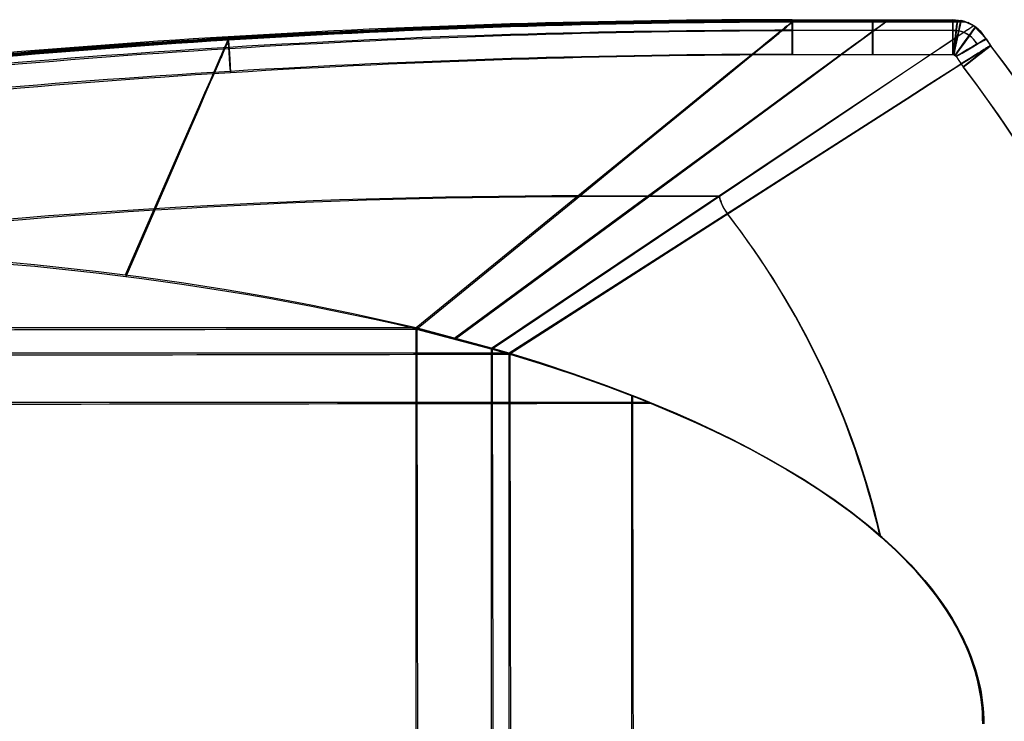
# Model space of a CAD drawing. Extents: x -64 to 57, y 4 to 161.
# Tile 185 of 256: x 3 to 29, y 83 to 101. Entities that reach past the tile are written whole.
import ezdxf

# ---------------------------------------------------------------- set-up
doc = ezdxf.new("R2010")
doc.units = 0
doc.layers.add('DEFAULT', color=7, linetype='CONTINUOUS')

msp = doc.modelspace()

# ---------------------------------------------------------------- linework, layer by layer
at = {"layer": 'DEFAULT', "color": 254}
for p, q in [((23.279, 100.929, 28.708), (23.258, 100.913, 28.719)), ((23.298, 100.945, 28.698), (23.279, 100.929, 28.708)), ((23.282, 100.915, 68.564), (23.302, 100.931, 68.574)), ((23.316, 100.96, 28.687), (23.298, 100.945, 28.698)), ((23.302, 100.931, 68.574), (23.32, 100.946, 68.585)), ((23.333, 100.974, 28.677), (23.316, 100.96, 28.687)), ((23.32, 100.946, 68.585), (23.337, 100.96, 68.595)), ((23.349, 100.987, 28.666), (23.333, 100.974, 28.677)), ((23.337, 100.96, 68.595), (23.353, 100.973, 68.606)), ((23.365, 100.999, 28.655), (23.349, 100.987, 28.666)), ((23.353, 100.973, 68.606), (23.368, 100.986, 68.617)), ((23.379, 101.011, 28.645), (23.365, 100.999, 28.655)), ((23.368, 100.986, 68.617), (23.382, 100.997, 68.627)), ((23.385, 101.016, 28.639), (23.379, 101.011, 28.645)), ((23.382, 100.997, 68.627), (23.389, 101.003, 68.633)), ((23.392, 101.022, 28.634), (23.385, 101.016, 28.639)), ((23.389, 101.003, 68.633), (23.396, 101.008, 68.638)), ((23.398, 101.027, 28.629), (23.392, 101.022, 28.634)), ((23.396, 101.008, 68.638), (23.402, 101.013, 68.644)), ((23.404, 101.031, 28.623), (23.398, 101.027, 28.629)), ((23.402, 101.013, 68.644), (23.408, 101.018, 68.649)), ((23.41, 101.036, 28.618), (23.404, 101.031, 28.623)), ((23.408, 101.018, 68.649), (23.413, 101.022, 68.654)), ((23.415, 101.04, 28.612), (23.41, 101.036, 28.618)), ((23.413, 101.022, 68.654), (23.419, 101.027, 68.66)), ((23.415, 101.092, 28.561), (27.58, 101.092, 28.561)), ((23.415, 101.064, 28.585), (27.814, 101.064, 28.585)), ((27.898, 101.04, 28.612), (23.415, 101.04, 28.612)), ((27.583, 101.084, 68.711), (23.419, 101.078, 68.711)), ((23.419, 101.05, 68.687), (27.818, 101.057, 68.687)), ((23.419, 101.027, 68.66), (27.902, 101.034, 68.66)), ((25.689, 100.927, 28.71), (25.666, 100.91, 28.72)), ((25.711, 100.943, 28.699), (25.689, 100.927, 28.71)), ((25.714, 100.933, 68.573), (25.693, 100.917, 68.562)), ((25.731, 100.958, 28.689), (25.711, 100.943, 28.699)), ((25.735, 100.948, 68.584), (25.714, 100.933, 68.573)), ((25.751, 100.973, 28.678), (25.731, 100.958, 28.689)), ((25.755, 100.962, 68.594), (25.735, 100.948, 68.584)), ((25.769, 100.986, 28.667), (25.751, 100.973, 28.678)), ((25.773, 100.976, 68.605), (25.755, 100.962, 68.594)), ((25.787, 100.999, 28.656), (25.769, 100.986, 28.667)), ((25.79, 100.988, 68.616), (25.773, 100.976, 68.605)), ((25.803, 101.01, 28.645), (25.787, 100.999, 28.656)), ((25.806, 101, 68.627), (25.79, 100.988, 68.616)), ((25.81, 101.016, 28.64), (25.803, 101.01, 28.645)), ((25.814, 101.006, 68.632), (25.806, 101, 68.627)), ((25.817, 101.021, 28.634), (25.81, 101.016, 28.64)), ((25.821, 101.011, 68.638), (25.814, 101.006, 68.632)), ((25.824, 101.026, 28.629), (25.817, 101.021, 28.634)), ((25.828, 101.016, 68.643), (25.821, 101.011, 68.638)), ((25.831, 101.031, 28.623), (25.824, 101.026, 28.629)), ((25.835, 101.021, 68.649), (25.828, 101.016, 68.643)), ((25.837, 101.036, 28.618), (25.831, 101.031, 28.623)), ((25.841, 101.026, 68.654), (25.835, 101.021, 68.649)), ((25.843, 101.04, 28.612), (25.837, 101.036, 28.618)), ((25.847, 101.03, 68.66), (25.841, 101.026, 68.654)), ((27.58, 101.092, 28.561), (27.79, 101.07, 28.58)), ((27.794, 101.062, 68.692), (27.583, 101.084, 68.711)), ((27.79, 101.07, 28.58), (27.898, 101.04, 28.612)), ((27.902, 101.034, 68.66), (27.794, 101.062, 68.692)), ((27.898, 101.04, 28.612), (28.118, 100.938, 28.703)), ((28.122, 100.931, 68.569), (27.902, 101.034, 68.66)), ((28.07, 100.906, 28.723), (28.118, 100.938, 28.703)), ((28.122, 100.931, 68.569), (28.074, 100.899, 68.549)), ((28.118, 100.938, 28.703), (28.443, 100.599, 28.616)), ((28.118, 100.938, 28.703), (28.118, 100.938, 28.703)), ((28.447, 100.593, 68.656), (28.122, 100.931, 68.569)), ((28.447, 100.593, 68.656), (28.122, 100.931, 68.569)), ((28.122, 100.931, 68.569), (28.122, 100.931, 68.569)), ((22.999, 100.702, 28.82), (22.866, 100.594, 28.858)), ((22.871, 100.579, 68.414), (23.003, 100.687, 68.453)), ((23.059, 100.751, 28.8), (22.999, 100.702, 28.82)), ((23.003, 100.687, 68.453), (23.063, 100.736, 68.472)), ((23.115, 100.796, 28.78), (23.059, 100.751, 28.8)), ((23.063, 100.736, 68.472), (23.119, 100.782, 68.492)), ((23.167, 100.839, 28.76), (23.115, 100.796, 28.78)), ((23.119, 100.782, 68.492), (23.171, 100.824, 68.512)), ((23.215, 100.877, 28.739), (23.167, 100.839, 28.76)), ((23.171, 100.824, 68.512), (23.219, 100.863, 68.533)), ((23.258, 100.913, 28.719), (23.215, 100.877, 28.739)), ((23.219, 100.863, 68.533), (23.262, 100.899, 68.553)), ((23.262, 100.899, 68.553), (23.282, 100.915, 68.564)), ((23.415, 100.816, 27.948), (27.58, 100.816, 27.948)), ((27.584, 100.808, 69.324), (23.419, 100.802, 69.324)), ((25.37, 100.693, 28.823), (25.219, 100.582, 28.863)), ((25.374, 100.682, 68.449), (25.223, 100.571, 68.41)), ((25.439, 100.743, 28.803), (25.37, 100.693, 28.823)), ((25.443, 100.733, 68.469), (25.374, 100.682, 68.449)), ((25.503, 100.79, 28.783), (25.439, 100.743, 28.803)), ((25.507, 100.78, 68.489), (25.443, 100.733, 68.469)), ((25.562, 100.834, 28.762), (25.503, 100.79, 28.783)), ((25.566, 100.823, 68.51), (25.507, 100.78, 68.489)), ((25.616, 100.874, 28.741), (25.562, 100.834, 28.762)), ((25.62, 100.863, 68.531), (25.566, 100.823, 68.51)), ((25.666, 100.91, 28.72), (25.616, 100.874, 28.741)), ((25.67, 100.9, 68.552), (25.62, 100.863, 68.531)), ((25.693, 100.917, 68.562), (25.67, 100.9, 68.552)), ((27.733, 100.806, 27.955), (27.58, 100.816, 27.948)), ((27.584, 100.808, 69.324), (27.737, 100.799, 69.317)), ((27.605, 100.595, 28.858), (27.761, 100.699, 28.821)), ((27.766, 100.692, 68.451), (27.609, 100.587, 68.414)), ((27.761, 100.699, 28.821), (27.899, 100.791, 28.782)), ((27.903, 100.784, 68.49), (27.766, 100.692, 68.451)), ((27.899, 100.791, 28.782), (27.961, 100.832, 28.763)), ((27.965, 100.826, 68.509), (27.903, 100.784, 68.49)), ((27.961, 100.832, 28.763), (28.018, 100.871, 28.743)), ((28.022, 100.864, 68.529), (27.965, 100.826, 68.509)), ((28.018, 100.871, 28.743), (28.07, 100.906, 28.723)), ((28.074, 100.899, 68.549), (28.022, 100.864, 68.529)), ((8.707, 100.428, 28.745), (8.692, 100.394, 28.763)), ((8.714, 100.444, 28.736), (8.707, 100.428, 28.745)), ((8.721, 100.459, 28.727), (8.714, 100.444, 28.736)), ((8.725, 100.423, 68.545), (8.719, 100.407, 68.536)), ((8.727, 100.474, 28.718), (8.721, 100.459, 28.727)), ((8.732, 100.438, 68.554), (8.725, 100.423, 68.545)), ((8.733, 100.488, 28.709), (8.727, 100.474, 28.718)), ((8.738, 100.452, 68.563), (8.732, 100.438, 68.554)), ((8.739, 100.502, 28.7), (8.733, 100.488, 28.709)), ((8.744, 100.465, 68.572), (8.738, 100.452, 68.563)), ((8.745, 100.515, 28.691), (8.739, 100.502, 28.7)), ((8.749, 100.478, 68.582), (8.744, 100.465, 68.572)), ((8.75, 100.527, 28.681), (8.745, 100.515, 28.691)), ((8.755, 100.491, 68.591), (8.749, 100.478, 68.582)), ((8.755, 100.539, 28.672), (8.75, 100.527, 28.681)), ((8.76, 100.55, 28.663), (8.755, 100.539, 28.672)), ((8.76, 100.502, 68.6), (8.755, 100.491, 68.591)), ((8.765, 100.56, 28.653), (8.76, 100.55, 28.663)), ((8.765, 100.513, 68.61), (8.76, 100.502, 68.6)), ((8.769, 100.57, 28.644), (8.765, 100.56, 28.653)), ((8.769, 100.524, 68.619), (8.765, 100.513, 68.61)), ((8.771, 100.574, 28.639), (8.769, 100.57, 28.644)), ((8.773, 100.533, 68.628), (8.769, 100.524, 68.619)), ((8.773, 100.579, 28.634), (8.771, 100.574, 28.639)), ((8.775, 100.583, 28.63), (8.773, 100.579, 28.634)), ((8.775, 100.538, 68.633), (8.773, 100.533, 68.628)), ((8.777, 100.587, 28.625), (8.775, 100.583, 28.63)), ((8.777, 100.543, 68.638), (8.775, 100.538, 68.633)), ((8.778, 100.591, 28.62), (8.777, 100.587, 28.625)), ((8.779, 100.547, 68.643), (8.777, 100.543, 68.638)), ((8.78, 100.595, 28.615), (8.778, 100.591, 28.62)), ((8.779, 100.649, 28.561), (8.781, 100.595, 28.615)), ((8.781, 100.551, 68.647), (8.779, 100.547, 68.643)), ((8.783, 100.555, 68.652), (8.781, 100.551, 68.647)), ((8.782, 100.612, 68.711), (8.785, 100.559, 68.657)), ((8.784, 100.559, 68.657), (8.783, 100.555, 68.652)), ((22.717, 100.473, 28.896), (22.552, 100.338, 28.934)), ((22.557, 100.323, 68.339), (22.722, 100.458, 68.376)), ((22.866, 100.594, 28.858), (22.717, 100.473, 28.896)), ((22.722, 100.458, 68.376), (22.871, 100.579, 68.414)), ((25.049, 100.457, 28.901), (24.86, 100.318, 28.939)), ((25.053, 100.446, 68.371), (24.865, 100.307, 68.334)), ((25.219, 100.582, 28.863), (25.049, 100.457, 28.901)), ((25.223, 100.571, 68.41), (25.053, 100.446, 68.371)), ((27.236, 100.348, 28.931), (27.43, 100.477, 28.895)), ((27.434, 100.47, 68.377), (27.241, 100.34, 68.341)), ((27.43, 100.477, 28.895), (27.605, 100.595, 28.858)), ((27.609, 100.587, 68.414), (27.434, 100.47, 68.377)), ((28.558, 100.428, 28.616), (28.443, 100.599, 28.616)), ((28.447, 100.593, 68.656), (28.562, 100.422, 68.656)), ((28.536, 100.414, 28.633), (28.528, 100.408, 28.638)), ((28.543, 100.418, 28.627), (28.536, 100.414, 28.633)), ((28.551, 100.423, 28.622), (28.543, 100.418, 28.627)), ((28.555, 100.417, 68.651), (28.548, 100.413, 68.645)), ((28.558, 100.428, 28.616), (28.551, 100.423, 28.622)), ((28.562, 100.422, 68.656), (28.555, 100.417, 68.651)), ((28.562, 100.422, 28.616), (28.558, 100.428, 28.616)), ((28.562, 100.422, 68.656), (28.567, 100.416, 68.656)), ((28.562, 100.421, 28.582), (28.562, 100.422, 28.616)), ((28.567, 100.416, 68.656), (28.566, 100.415, 68.69)), ((8.601, 100.186, 28.85), (8.58, 100.137, 28.867)), ((8.622, 100.233, 28.833), (8.601, 100.186, 28.85)), ((8.627, 100.196, 68.439), (8.607, 100.149, 68.422)), ((8.641, 100.277, 28.816), (8.622, 100.233, 28.833)), ((8.646, 100.24, 68.456), (8.627, 100.196, 68.439)), ((8.659, 100.318, 28.799), (8.641, 100.277, 28.816)), ((8.664, 100.282, 68.474), (8.646, 100.24, 68.456)), ((8.676, 100.357, 28.781), (8.659, 100.318, 28.799)), ((8.681, 100.321, 68.491), (8.664, 100.282, 68.474)), ((8.692, 100.394, 28.763), (8.676, 100.357, 28.781)), ((8.697, 100.357, 68.509), (8.681, 100.321, 68.491)), ((8.712, 100.391, 68.527), (8.697, 100.357, 68.509)), ((8.719, 100.407, 68.536), (8.712, 100.391, 68.527)), ((22.552, 100.338, 28.934), (22.172, 100.029, 29.005)), ((22.177, 100.013, 68.267), (22.557, 100.323, 68.339)), ((23.415, 100.192, 27.697), (27.58, 100.192, 27.697)), ((27.585, 100.185, 69.575), (23.42, 100.178, 69.575)), ((24.86, 100.318, 28.939), (24.425, 99.999, 29.011)), ((24.865, 100.307, 68.334), (24.431, 99.987, 68.261)), ((26.792, 100.051, 29.001), (27.236, 100.348, 28.931)), ((27.241, 100.34, 68.341), (26.797, 100.042, 68.272)), ((27.58, 100.192, 27.697), (27.601, 100.19, 27.697)), ((27.606, 100.182, 69.575), (27.585, 100.185, 69.575)), ((27.601, 100.19, 27.697), (27.666, 100.143, 27.697)), ((27.671, 100.135, 69.575), (27.606, 100.182, 69.575)), ((28.171, 100.181, 28.786), (28.1, 100.135, 28.807)), ((28.176, 100.174, 68.486), (28.105, 100.128, 68.465)), ((28.238, 100.223, 28.766), (28.171, 100.181, 28.786)), ((28.243, 100.217, 68.506), (28.176, 100.174, 68.486)), ((28.299, 100.262, 28.745), (28.238, 100.223, 28.766)), ((28.304, 100.256, 68.527), (28.243, 100.217, 68.506)), ((28.356, 100.298, 28.724), (28.299, 100.262, 28.745)), ((28.36, 100.292, 68.548), (28.304, 100.256, 68.527)), ((28.382, 100.315, 28.714), (28.356, 100.298, 28.724)), ((28.386, 100.309, 68.558), (28.36, 100.292, 68.548)), ((28.407, 100.331, 28.703), (28.382, 100.315, 28.714)), ((28.411, 100.325, 68.569), (28.386, 100.309, 68.558)), ((28.43, 100.346, 28.692), (28.407, 100.331, 28.703)), ((28.435, 100.34, 68.58), (28.411, 100.325, 68.569)), ((28.452, 100.36, 28.682), (28.43, 100.346, 28.692)), ((28.457, 100.354, 68.59), (28.435, 100.34, 68.58)), ((28.473, 100.373, 28.671), (28.452, 100.36, 28.682)), ((28.478, 100.367, 68.601), (28.457, 100.354, 68.59)), ((28.493, 100.386, 28.66), (28.473, 100.373, 28.671)), ((28.497, 100.38, 68.612), (28.478, 100.367, 68.601)), ((28.511, 100.398, 28.649), (28.493, 100.386, 28.66)), ((28.515, 100.392, 68.623), (28.497, 100.38, 68.612)), ((28.528, 100.408, 28.638), (28.511, 100.398, 28.649)), ((28.532, 100.403, 68.634), (28.515, 100.392, 68.623)), ((28.54, 100.408, 68.639), (28.532, 100.403, 68.634)), ((28.548, 100.413, 68.645), (28.54, 100.408, 68.639)), ((8.483, 99.915, 28.933), (8.428, 99.789, 28.965)), ((8.534, 100.031, 28.9), (8.483, 99.915, 28.933)), ((8.539, 99.994, 68.372), (8.489, 99.878, 68.339)), ((8.58, 100.137, 28.867), (8.534, 100.031, 28.9)), ((8.585, 100.1, 68.405), (8.539, 99.994, 68.372)), ((8.607, 100.149, 68.422), (8.585, 100.1, 68.405)), ((22.172, 100.029, 29.005), (21.726, 99.666, 29.073)), ((21.732, 99.65, 68.199), (22.177, 100.013, 68.267)), ((24.425, 99.999, 29.011), (23.915, 99.625, 29.08)), ((24.431, 99.987, 68.261), (23.921, 99.612, 68.192)), ((26.273, 99.704, 29.067), (26.792, 100.051, 29.001)), ((26.797, 100.042, 68.272), (26.278, 99.694, 68.205)), ((27.852, 99.977, 28.866), (27.661, 99.854, 28.905)), ((27.858, 99.97, 68.406), (27.667, 99.847, 68.367)), ((28.022, 100.085, 28.827), (27.852, 99.977, 28.866)), ((28.027, 100.079, 68.445), (27.858, 99.97, 68.406)), ((28.1, 100.135, 28.807), (28.022, 100.085, 28.827)), ((28.105, 100.128, 68.465), (28.027, 100.079, 68.445)), ((8.369, 99.653, 28.996), (8.305, 99.507, 29.027)), ((8.428, 99.789, 28.965), (8.369, 99.653, 28.996)), ((8.434, 99.752, 68.307), (8.375, 99.616, 68.276)), ((8.489, 99.878, 68.339), (8.434, 99.752, 68.307)), ((21.726, 99.666, 29.073), (20.637, 98.78, 29.199)), ((20.644, 98.762, 68.074), (21.732, 99.65, 68.199)), ((25.678, 99.306, 29.13), (26.273, 99.704, 29.067)), ((26.278, 99.694, 68.205), (25.685, 99.296, 68.143)), ((27.449, 99.719, 28.942), (26.962, 99.407, 29.015)), ((27.455, 99.711, 68.33), (26.968, 99.399, 68.257)), ((27.661, 99.854, 28.905), (27.449, 99.719, 28.942)), ((27.667, 99.847, 68.367), (27.455, 99.711, 68.33)), ((8.305, 99.507, 29.027), (8.164, 99.184, 29.086)), ((8.311, 99.469, 68.246), (8.171, 99.147, 68.187)), ((8.375, 99.616, 68.276), (8.311, 99.469, 68.246)), ((23.915, 99.625, 29.08), (22.669, 98.71, 29.207)), ((23.921, 99.612, 68.192), (22.676, 98.695, 68.065)), ((26.962, 99.407, 29.015), (26.391, 99.042, 29.083)), ((26.968, 99.399, 68.257), (26.398, 99.033, 68.189)), ((8.164, 99.184, 29.086), (8.006, 98.821, 29.142)), ((8.171, 99.147, 68.187), (8.013, 98.783, 68.13)), ((24.265, 98.361, 29.245), (25.678, 99.306, 29.13)), ((25.685, 99.296, 68.143), (24.273, 98.349, 68.027)), ((26.391, 99.042, 29.083), (24.998, 98.151, 29.21)), ((26.398, 99.033, 68.189), (25.006, 98.14, 68.062)), ((8.006, 98.821, 29.142), (7.637, 97.974, 29.246)), ((8.013, 98.783, 68.13), (7.645, 97.935, 68.026)), ((22.669, 98.71, 29.207), (19.271, 96.216, 29.417)), ((22.676, 98.695, 68.065), (19.282, 96.195, 67.855)), ((20.637, 98.78, 29.199), (19.285, 97.68, 29.31)), ((19.294, 97.66, 67.962), (20.644, 98.762, 68.074)), ((20.537, 95.869, 29.437), (24.265, 98.361, 29.245)), ((24.273, 98.349, 68.027), (20.549, 95.85, 67.835)), ((24.998, 98.151, 29.21), (21.203, 95.725, 29.419)), ((25.006, 98.14, 68.062), (21.215, 95.707, 67.853)), ((7.637, 97.974, 29.246), (7.197, 96.965, 29.34)), ((7.645, 97.935, 68.026), (7.207, 96.926, 67.932)), ((19.285, 97.68, 29.31), (17.67, 96.366, 29.407)), ((17.681, 96.343, 67.865), (19.294, 97.66, 67.962)), ((7.197, 96.965, 29.34), (6.106, 94.463, 29.495)), ((7.207, 96.926, 67.932), (6.12, 94.423, 67.778)), ((17.67, 96.366, 29.407), (13.651, 93.095, 29.56)), ((13.667, 93.066, 67.712), (17.681, 96.343, 67.865)), ((17.859, 96.52, 29.397), (21.511, 96.52, 29.397)), ((21.521, 96.503, 67.875), (17.87, 96.497, 67.875)), ((19.271, 96.216, 29.417), (14.666, 92.835, 29.568)), ((19.282, 96.195, 67.855), (14.682, 92.808, 67.704)), ((15.609, 92.573, 29.577), (20.537, 95.869, 29.437)), ((20.549, 95.85, 67.835), (15.625, 92.547, 67.696)), ((21.203, 95.725, 29.419), (16.065, 92.439, 29.57)), ((21.215, 95.707, 67.853), (16.082, 92.414, 67.702)), ((13.651, 93.095, 29.56), (15.609, 92.573, 29.576)), ((15.609, 92.573, 29.577), (13.651, 93.095, 29.56)), ((15.625, 92.547, 67.696), (13.667, 93.066, 67.712)), ((13.667, 93.066, 67.712), (15.625, 92.547, 67.696)), ((15.609, 92.573, 29.576), (16.065, 92.439, 29.571)), ((16.065, 92.439, 29.57), (15.609, 92.573, 29.577)), ((16.082, 92.414, 67.701), (15.625, 92.547, 67.696)), ((15.625, 92.547, 67.696), (16.082, 92.414, 67.702)), ((16.065, 92.439, 29.571), (17.049, 92.132, 29.559)), ((16.879, 92.187, 29.561), (16.065, 92.439, 29.57)), ((17.067, 92.109, 67.713), (16.082, 92.414, 67.701)), ((16.082, 92.414, 67.702), (16.897, 92.163, 67.711)), ((17.726, 91.907, 29.551), (16.879, 92.187, 29.561)), ((16.897, 92.163, 67.711), (17.744, 91.884, 67.721)), ((17.049, 92.132, 29.559), (18.03, 91.801, 29.547)), ((18.048, 91.779, 67.725), (17.067, 92.109, 67.713)), ((18.603, 91.595, 29.539), (17.726, 91.907, 29.551)), ((17.744, 91.884, 67.721), (18.621, 91.573, 67.733)), ((18.03, 91.801, 29.547), (19.002, 91.444, 29.534)), ((19.021, 91.424, 67.739), (18.048, 91.779, 67.725)), ((19.506, 91.247, 29.526), (18.603, 91.595, 29.539)), ((18.621, 91.573, 67.733), (19.524, 91.228, 67.746)), ((19.002, 91.444, 29.534), (19.96, 91.062, 29.519)), ((19.979, 91.042, 67.753), (19.021, 91.424, 67.739)), ((20.429, 90.862, 29.511), (19.506, 91.247, 29.526)), ((19.524, 91.228, 67.746), (20.448, 90.843, 67.761)), ((19.96, 91.062, 29.519), (20.907, 90.649, 29.503)), ((20.926, 90.631, 67.769), (19.979, 91.042, 67.753)), ((20.896, 90.654, 29.503), (20.429, 90.862, 29.511)), ((20.448, 90.843, 67.761), (20.916, 90.636, 67.769)), ((21.366, 90.435, 29.495), (20.896, 90.654, 29.503)), ((20.907, 90.649, 29.503), (21.375, 90.43, 29.495)), ((20.916, 90.636, 67.769), (21.386, 90.418, 67.777)), ((21.395, 90.413, 67.777), (20.926, 90.631, 67.769)), ((21.836, 90.204, 29.486), (21.366, 90.435, 29.495)), ((21.375, 90.43, 29.495), (21.839, 90.203, 29.487)), ((21.386, 90.418, 67.777), (21.856, 90.188, 67.786)), ((21.859, 90.187, 67.786), (21.395, 90.413, 67.777)), ((22.307, 89.962, 29.477), (21.836, 90.204, 29.486)), ((21.839, 90.203, 29.487), (22.298, 89.966, 29.478)), ((21.856, 90.188, 67.786), (22.327, 89.946, 67.795)), ((22.319, 89.951, 67.795), (21.859, 90.187, 67.786)), ((22.298, 89.966, 29.478), (22.753, 89.72, 29.468)), ((22.775, 89.707, 29.468), (22.307, 89.962, 29.477)), ((22.774, 89.705, 67.804), (22.319, 89.951, 67.795)), ((22.327, 89.946, 67.795), (22.796, 89.692, 67.804)), ((22.753, 89.72, 29.468), (23.201, 89.463, 29.459)), ((23.223, 89.449, 67.813), (22.774, 89.705, 67.804)), ((23.241, 89.439, 29.458), (22.775, 89.707, 29.468)), ((22.796, 89.692, 67.804), (23.263, 89.425, 67.814)), ((23.201, 89.463, 29.459), (23.643, 89.195, 29.449)), ((23.665, 89.182, 67.823), (23.223, 89.449, 67.813)), ((23.701, 89.159, 29.448), (23.241, 89.439, 29.458)), ((23.263, 89.425, 67.814), (23.723, 89.145, 67.825)), ((23.643, 89.195, 29.449), (24.078, 88.917, 29.439)), ((24.1, 88.904, 67.833), (23.665, 89.182, 67.823)), ((24.156, 88.865, 29.437), (23.701, 89.159, 29.448)), ((23.723, 89.145, 67.825), (24.178, 88.852, 67.835)), ((24.078, 88.917, 29.439), (24.504, 88.626, 29.429)), ((24.527, 88.613, 67.843), (24.1, 88.904, 67.833)), ((24.602, 88.556, 29.426), (24.156, 88.865, 29.437)), ((24.178, 88.852, 67.835), (24.625, 88.544, 67.846)), ((24.504, 88.626, 29.429), (24.921, 88.321, 29.418)), ((24.944, 88.31, 67.854), (24.527, 88.613, 67.843)), ((24.821, 88.396, 29.421), (24.602, 88.556, 29.426)), ((24.625, 88.544, 67.846), (24.845, 88.384, 67.852)), ((25.038, 88.232, 29.415), (24.821, 88.396, 29.421)), ((24.845, 88.384, 67.852), (25.062, 88.22, 67.857)), ((24.921, 88.321, 29.418), (25.126, 88.164, 29.413)), ((25.149, 88.153, 67.859), (24.944, 88.31, 67.854)), ((25.252, 88.064, 29.409), (25.038, 88.232, 29.415)), ((25.062, 88.22, 67.857), (25.276, 88.052, 67.863)), ((25.126, 88.164, 29.413), (25.328, 88.003, 29.407)), ((25.351, 87.992, 67.865), (25.149, 88.153, 67.859)), ((25.463, 87.891, 29.404), (25.252, 88.064, 29.409)), ((25.276, 88.052, 67.863), (25.487, 87.88, 67.868)), ((25.328, 88.003, 29.407), (25.526, 87.838, 29.402)), ((25.55, 87.828, 67.87), (25.351, 87.992, 67.865)), ((25.671, 87.714, 29.398), (25.463, 87.891, 29.404)), ((25.487, 87.88, 67.868), (25.696, 87.703, 67.874)), ((25.526, 87.838, 29.402), (25.722, 87.669, 29.397)), ((25.746, 87.659, 67.876), (25.55, 87.828, 67.87)), ((25.876, 87.532, 29.392), (25.671, 87.714, 29.398)), ((25.696, 87.703, 67.874), (25.901, 87.521, 67.88)), ((25.722, 87.669, 29.397), (25.914, 87.497, 29.391)), ((25.939, 87.487, 67.881), (25.746, 87.659, 67.876)), ((26.077, 87.344, 29.386), (25.876, 87.532, 29.392)), ((25.901, 87.521, 67.88), (26.102, 87.334, 67.886)), ((25.914, 87.497, 29.391), (26.103, 87.32, 29.386)), ((26.128, 87.31, 67.886), (25.939, 87.487, 67.881)), ((26.273, 87.152, 29.381), (26.077, 87.344, 29.386)), ((26.102, 87.334, 67.886), (26.299, 87.142, 67.892)), ((26.103, 87.32, 29.386), (26.287, 87.138, 29.38)), ((26.312, 87.129, 67.892), (26.128, 87.31, 67.886)), ((26.464, 86.955, 29.375), (26.273, 87.152, 29.381)), ((26.287, 87.138, 29.38), (26.467, 86.952, 29.375)), ((26.299, 87.142, 67.892), (26.49, 86.946, 67.897)), ((26.492, 86.943, 67.897), (26.312, 87.129, 67.892)), ((26.649, 86.754, 29.369), (26.464, 86.955, 29.375)), ((26.467, 86.952, 29.375), (26.642, 86.762, 29.37)), ((26.49, 86.946, 67.897), (26.675, 86.744, 67.903)), ((26.668, 86.753, 67.903), (26.492, 86.943, 67.897)), ((26.642, 86.762, 29.37), (26.812, 86.567, 29.364)), ((26.827, 86.549, 29.364), (26.649, 86.754, 29.369)), ((26.838, 86.558, 67.908), (26.668, 86.753, 67.903)), ((26.675, 86.744, 67.903), (26.853, 86.54, 67.908)), ((26.812, 86.567, 29.364), (26.975, 86.368, 29.359)), ((26.999, 86.338, 29.358), (26.827, 86.549, 29.364)), ((27.001, 86.36, 67.913), (26.838, 86.558, 67.908)), ((26.853, 86.54, 67.908), (27.025, 86.33, 67.914)), ((26.975, 86.368, 29.359), (27.133, 86.164, 29.354)), ((27.164, 86.122, 29.353), (26.999, 86.338, 29.358)), ((27.159, 86.156, 67.918), (27.001, 86.36, 67.913)), ((27.025, 86.33, 67.914), (27.191, 86.113, 67.919)), ((27.133, 86.164, 29.354), (27.284, 85.955, 29.349)), ((27.31, 85.947, 67.923), (27.159, 86.156, 67.918)), ((27.244, 86.011, 29.35), (27.164, 86.122, 29.353)), ((27.191, 86.113, 67.919), (27.272, 86.002, 67.922)), ((27.323, 85.898, 29.348), (27.244, 86.011, 29.35)), ((27.272, 86.002, 67.922), (27.35, 85.89, 67.924)), ((27.284, 85.955, 29.349), (27.356, 85.849, 29.347)), ((27.383, 85.841, 67.926), (27.31, 85.947, 67.923)), ((27.399, 85.785, 29.345), (27.323, 85.898, 29.348)), ((27.35, 85.89, 67.924), (27.427, 85.776, 67.927)), ((27.356, 85.849, 29.347), (27.427, 85.741, 29.344)), ((27.455, 85.733, 67.928), (27.383, 85.841, 67.926)), ((27.473, 85.669, 29.343), (27.399, 85.785, 29.345)), ((27.427, 85.776, 67.927), (27.501, 85.661, 67.929)), ((27.427, 85.741, 29.344), (27.497, 85.632, 29.342)), ((27.524, 85.625, 67.93), (27.455, 85.733, 67.928)), ((27.545, 85.553, 29.34), (27.473, 85.669, 29.343)), ((27.497, 85.632, 29.342), (27.564, 85.522, 29.339)), ((27.501, 85.661, 67.929), (27.573, 85.545, 67.932)), ((27.591, 85.515, 67.933), (27.524, 85.625, 67.93)), ((27.615, 85.434, 29.338), (27.545, 85.553, 29.34)), ((27.564, 85.522, 29.339), (27.628, 85.41, 29.337)), ((27.573, 85.545, 67.932), (27.643, 85.427, 67.934)), ((27.656, 85.403, 67.935), (27.591, 85.515, 67.933)), ((27.682, 85.315, 29.336), (27.615, 85.434, 29.338)), ((27.628, 85.41, 29.337), (27.691, 85.298, 29.335)), ((27.643, 85.427, 67.934), (27.71, 85.307, 67.937)), ((27.719, 85.291, 67.937), (27.656, 85.403, 67.935)), ((27.746, 85.194, 29.333), (27.682, 85.315, 29.336)), ((27.691, 85.298, 29.335), (27.752, 85.184, 29.333)), ((27.71, 85.307, 67.937), (27.774, 85.187, 67.939)), ((27.78, 85.177, 67.939), (27.719, 85.291, 67.937)), ((27.808, 85.072, 29.331), (27.746, 85.194, 29.333)), ((27.752, 85.184, 29.333), (27.81, 85.069, 29.331)), ((27.774, 85.187, 67.939), (27.836, 85.065, 67.941)), ((27.838, 85.061, 67.941), (27.78, 85.177, 67.939)), ((27.867, 84.949, 29.329), (27.808, 85.072, 29.331)), ((27.81, 85.069, 29.331), (27.865, 84.952, 29.329)), ((27.836, 85.065, 67.941), (27.896, 84.941, 67.943)), ((27.894, 84.945, 67.943), (27.838, 85.061, 67.941)), ((27.865, 84.952, 29.329), (27.919, 84.834, 29.327)), ((27.923, 84.824, 29.327), (27.867, 84.949, 29.329)), ((27.947, 84.827, 67.945), (27.894, 84.945, 67.943)), ((27.896, 84.941, 67.943), (27.952, 84.817, 67.945)), ((27.919, 84.834, 29.327), (27.969, 84.715, 29.325)), ((27.976, 84.698, 29.325), (27.923, 84.824, 29.327)), ((27.998, 84.708, 67.947), (27.947, 84.827, 67.945)), ((27.952, 84.817, 67.945), (28.005, 84.691, 67.947)), ((27.969, 84.715, 29.325), (28.017, 84.595, 29.324)), ((28.026, 84.571, 29.323), (27.976, 84.698, 29.325)), ((28.046, 84.588, 67.949), (27.998, 84.708, 67.947)), ((28.005, 84.691, 67.947), (28.055, 84.564, 67.949)), ((28.017, 84.595, 29.324), (28.062, 84.474, 29.322)), ((28.091, 84.467, 67.95), (28.046, 84.588, 67.949)), ((28.073, 84.442, 29.322), (28.026, 84.571, 29.323)), ((28.055, 84.564, 67.949), (28.103, 84.435, 67.951)), ((28.062, 84.474, 29.322), (28.104, 84.352, 29.32)), ((28.117, 84.312, 29.32), (28.073, 84.442, 29.322)), ((28.134, 84.345, 67.952), (28.091, 84.467, 67.95)), ((28.103, 84.435, 67.951), (28.147, 84.306, 67.952)), ((28.104, 84.352, 29.32), (28.143, 84.228, 29.319)), ((28.173, 84.222, 67.953), (28.134, 84.345, 67.952)), ((28.157, 84.182, 29.319), (28.117, 84.312, 29.32)), ((28.143, 84.228, 29.319), (28.18, 84.104, 29.318)), ((28.147, 84.306, 67.952), (28.187, 84.175, 67.954)), ((28.194, 84.049, 29.317), (28.157, 84.182, 29.319)), ((28.209, 84.098, 67.954), (28.173, 84.222, 67.953)), ((28.18, 84.104, 29.318), (28.213, 83.979, 29.317)), ((28.187, 84.175, 67.954), (28.224, 84.043, 67.955)), ((28.242, 83.972, 67.956), (28.209, 84.098, 67.954)), ((28.228, 83.916, 29.316), (28.194, 84.049, 29.317)), ((28.213, 83.979, 29.317), (28.242, 83.853, 29.316)), ((28.224, 84.043, 67.955), (28.258, 83.91, 67.956)), ((28.257, 83.782, 29.315), (28.228, 83.916, 29.316)), ((28.272, 83.847, 67.957), (28.242, 83.972, 67.956)), ((28.242, 83.853, 29.316), (28.269, 83.726, 29.315)), ((28.258, 83.91, 67.956), (28.288, 83.776, 67.957)), ((28.299, 83.72, 67.958), (28.272, 83.847, 67.957)), ((28.283, 83.647, 29.314), (28.257, 83.782, 29.315)), ((28.269, 83.726, 29.315), (28.292, 83.599, 29.314)), ((28.305, 83.511, 29.313), (28.283, 83.647, 29.314)), ((28.288, 83.776, 67.957), (28.314, 83.641, 67.958)), ((28.292, 83.599, 29.314), (28.311, 83.471, 29.313)), ((28.322, 83.593, 67.958), (28.299, 83.72, 67.958)), ((28.314, 83.641, 67.958), (28.336, 83.505, 67.959)), ((28.342, 83.465, 67.959), (28.322, 83.593, 67.958)), ((28.323, 83.375, 29.312), (28.305, 83.511, 29.313)), ((28.311, 83.471, 29.313), (28.327, 83.342, 29.312)), ((28.338, 83.238, 29.312), (28.323, 83.375, 29.312)), ((28.327, 83.342, 29.312), (28.34, 83.214, 29.312)), ((28.336, 83.505, 67.959), (28.354, 83.369, 67.96)), ((28.358, 83.336, 67.96), (28.342, 83.465, 67.959)), ((28.354, 83.369, 67.96), (28.369, 83.232, 67.96)), ((28.371, 83.207, 67.96), (28.358, 83.336, 67.96)), ((28.348, 83.101, 29.312), (28.338, 83.238, 29.312)), ((28.34, 83.214, 29.312), (28.349, 83.084, 29.312)), ((28.354, 82.963, 29.311), (28.348, 83.101, 29.312)), ((28.349, 83.084, 29.312), (28.354, 82.955, 29.312)), ((28.369, 83.232, 67.96), (28.379, 83.095, 67.961)), ((28.38, 83.078, 67.96), (28.371, 83.207, 67.96)), ((28.379, 83.095, 67.961), (28.385, 82.957, 67.961)), ((28.386, 82.949, 67.961), (28.38, 83.078, 67.96)), ((28.356, 82.826, 29.311), (28.354, 82.963, 29.311)), ((28.354, 82.955, 29.312), (28.356, 82.826, 29.311)), ((28.385, 82.957, 67.961), (28.388, 82.819, 67.961)), ((28.388, 82.819, 67.961), (28.386, 82.949, 67.961))]:
    msp.add_line(p, q, dxfattribs=at)
for centre, radius, start, end in [((23.415, -140.989, 28.561), 242.081, 90.00003, 96.93271), ((23.791, -141.003, 68.711), 242.081, 90.08822, 97.02088), ((29.895, 101.451, 28.582), 1.685, 210.4143, 217.6802), ((29.895, 101.451, 28.599), 1.684, 210.4107, 217.6802), ((29.898, 101.447, 68.69), 1.685, 210.5025, 217.7684), ((29.898, 101.447, 68.673), 1.684, 210.4988, 217.7684), ((5.779, 82.826, 28.599), 28.787, 322.3198, 37.6802), ((5.779, 82.826, 28.582), 28.786, 322.3198, 37.6802), ((5.811, 82.785, 68.69), 28.786, 322.408, 37.7684), ((5.811, 82.785, 68.673), 28.787, 322.408, 37.7684), ((23.416, -141.012, 27.697), 241.204, 90.00035, 96.93238), ((23.793, -141.025, 69.575), 241.204, 90.08854, 97.02056), ((29.895, 101.451, 27.697), 2.584, 210.4143, 217.6802), ((29.895, 101.451, 27.697), 2.584, 210.4143, 217.6802), ((29.898, 101.447, 69.575), 2.584, 210.5025, 217.7684), ((5.779, 82.826, 27.697), 27.886, 322.3198, 37.6802), ((5.811, 82.785, 69.575), 27.886, 322.408, 37.7684), ((5.811, 82.785, 69.575), 27.886, 347.9146, 37.7684), ((17.859, -85.43, 29.397), 181.949, 89.99998, 96.93322), ((18.15, -85.452, 67.875), 181.949, 90.08817, 97.0214), ((22.679, 96.795, 29.397), 1.2, 193.2485, 217.6802), ((22.689, 96.78, 67.875), 1.2, 193.3366, 217.7684), ((4.592, 82.826, 29.397), 21.653, 13.003, 37.6802), ((4.624, 82.783, 67.875), 21.653, 13.0912, 37.7684), ((5.779, 82.826, 27.697), 27.886, 322.3198, 12.1736)]:
    msp.add_arc(centre, radius, start, end, dxfattribs=at)
at = {"layer": 'DEFAULT', "color": 254, "extrusion": (0.000223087, -0.002209, 0.999998)}
msp.add_arc((23.461, -141.434, 28.366), 242.562, 90.01239, 96.93051, dxfattribs=at)
at = {"layer": 'DEFAULT', "color": 254, "extrusion": (0.000287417, -0.002846, 0.999996)}
msp.add_arc((23.463, -141.487, 28.331), 242.608, 90.0134, 96.9295, dxfattribs=at)
at = {"layer": 'DEFAULT', "color": 254, "extrusion": (-0.000226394, 0.002208, 0.999998)}
msp.add_arc((23.861, -141.673, 68.906), 242.573, 90.10073, 97.01854, dxfattribs=at)
at = {"layer": 'DEFAULT', "color": 254, "extrusion": (-0.000291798, 0.002846, 0.999996)}
msp.add_arc((23.87, -141.787, 68.94), 242.619, 90.10174, 97.01752, dxfattribs=at)
at = {"layer": 'DEFAULT', "color": 254, "extrusion": (1, -4.21481e-07, 2.81381e-11)}
msp.add_arc((101.276, 28.797, 23.415), 0.3, 218.1195, 231.9456, dxfattribs=at)
at = {"layer": 'DEFAULT', "color": 254, "extrusion": (1, -4.2151e-07, -1.0171e-13)}
msp.add_arc((100.192, 28.597, 23.415), 0.9, 270, 357.693, dxfattribs=at)
at = {"layer": 'DEFAULT', "color": 254, "extrusion": (0.999999, 0.001539, -4.12771e-11)}
msp.add_arc((101.226, 68.475, 23.574), 0.3, 128.0544, 141.8805, dxfattribs=at)
at = {"layer": 'DEFAULT', "color": 254, "extrusion": (0.999999, 0.001539, -3.18558e-12)}
msp.add_arc((100.142, 68.675, 23.574), 0.9, 2.307, 90, dxfattribs=at)
at = {"layer": 'DEFAULT', "color": 254, "extrusion": (1, -4.2151e-07, -6.21137e-13)}
msp.add_arc((100.192, 28.597, 25.497), 0.9, 270, 357.693, dxfattribs=at)
at = {"layer": 'DEFAULT', "color": 254, "extrusion": (0.999999, 0.001539, 1.38864e-13)}
msp.add_arc((100.142, 68.675, 25.656), 0.9, 2.307, 90, dxfattribs=at)
at = {"layer": 'DEFAULT', "color": 254, "extrusion": (1, -4.21512e-07, -2.00345e-12)}
msp.add_arc((101.276, 28.797, 25.67), 0.3, 218.1194, 231.9456, dxfattribs=at)
at = {"layer": 'DEFAULT', "color": 254, "extrusion": (0.999999, 0.001539, -2.70307e-12)}
msp.add_arc((101.226, 68.475, 25.829), 0.3, 128.0544, 141.8805, dxfattribs=at)
at = {"layer": 'DEFAULT', "color": 254, "extrusion": (1, -4.2151e-07, -1.56809e-14)}
msp.add_arc((100.192, 28.597, 27.58), 0.9, 270, 357.693, dxfattribs=at)
at = {"layer": 'DEFAULT', "color": 254, "extrusion": (0.999999, 0.001539, 5.62381e-14)}
msp.add_arc((100.142, 68.675, 27.739), 0.9, 2.307, 90, dxfattribs=at)
at = {"layer": 'DEFAULT', "color": 254, "extrusion": (0.992808, -0.119715, -6.46418e-05)}
msp.add_arc((102.774, 28.598, 15.396), 0.9, 270.0034, 358.0504, dxfattribs=at)
at = {"layer": 'DEFAULT', "color": 254, "extrusion": (0.992856, -0.119318, 7.26546e-05)}
msp.add_arc((102.761, 68.674, 15.45), 0.9, 1.9468, 89.9977, dxfattribs=at)
at = {"layer": 'DEFAULT', "color": 254, "extrusion": (0.977696, -0.210025, -7.83804e-13)}
msp.add_arc((103.752, 28.597, 5.943), 0.9, 270, 358.9021, dxfattribs=at)
at = {"layer": 'DEFAULT', "color": 254, "extrusion": (0.978018, -0.20852, 6.77923e-12)}
msp.add_arc((103.737, 68.675, 6.109), 0.9, 1.0979, 90, dxfattribs=at)
at = {"layer": 'DEFAULT', "color": 254, "extrusion": (0.009041, 0.015773, 0.999835)}
msp.add_arc((25.846, -100.017, 30.421), 1, 240.2395, 287.6931, dxfattribs=at)
at = {"layer": 'DEFAULT', "color": 254, "extrusion": (0.008993, 0.015706, 0.999836)}
msp.add_arc((25.798, -100.025, 30.413), 1.007, 240.3794, 287.4985, dxfattribs=at)
at = {"layer": 'DEFAULT', "color": 254, "extrusion": (-0.009016, -0.015787, 0.999835)}
msp.add_arc((-25.683, 101.821, 66.835), 1, 60.2395, 107.6932, dxfattribs=at)
at = {"layer": 'DEFAULT', "color": 254, "extrusion": (-0.008968, -0.01572, 0.999836)}
msp.add_arc((-25.636, 101.821, 66.843), 1.007, 60.3794, 107.4985, dxfattribs=at)
at = {"layer": 'DEFAULT', "color": 254, "extrusion": (0.009994, 0.017452, 0.999798)}
msp.add_arc((25.809, -99.968, 30.678), 1, 253.2478, 276.979, dxfattribs=at)
at = {"layer": 'DEFAULT', "color": 254, "extrusion": (-0.009968, -0.017467, 0.999798)}
msp.add_arc((-25.646, 101.96, 66.574), 1, 73.4612, 96.979, dxfattribs=at)
at = {"layer": 'DEFAULT', "color": 254, "extrusion": (2.11885e-06, -3.49799e-05, 1)}
msp.add_arc((23.415, -140.981, 27.945), 241.798, 89.99992, 96.93281, dxfattribs=at)
at = {"layer": 'DEFAULT', "color": 254, "extrusion": (-2.17267e-06, 3.49764e-05, 1)}
msp.add_arc((23.791, -140.998, 69.327), 241.798, 90.08812, 97.02098, dxfattribs=at)
at = {"layer": 'DEFAULT', "color": 254, "extrusion": (0.810472, -0.585778, -6.19808e-06)}
msp.add_arc((97.377, 28.597, -36.279), 0.9, 270.0212, 358.8724, dxfattribs=at)
at = {"layer": 'DEFAULT', "color": 254, "extrusion": (0.811372, -0.58453, 6.19811e-06)}
msp.add_arc((97.43, 68.675, -36.12), 0.9, 1.1276, 89.9788, dxfattribs=at)
at = {"layer": 'DEFAULT', "color": 254, "extrusion": (0.004352, 0.0076, 0.999962)}
msp.add_arc((27.452, 99.866, 28.841), 0.741, 30.8317, 77.5543, dxfattribs=at)
at = {"layer": 'DEFAULT', "color": 254, "extrusion": (-0.004341, -0.007606, 0.999962)}
msp.add_arc((27.879, 100.598, 68.427), 0.741, 30.9198, 77.6425, dxfattribs=at)
at = {"layer": 'DEFAULT', "color": 254, "extrusion": (0.296504, 0.954845, -0.018903)}
msp.add_arc((-15881.606, -72.876, 104.156), 15884.965, 0.3730657, 0.3734512, dxfattribs=at)
at = {"layer": 'DEFAULT', "color": 254, "extrusion": (0.295034, 0.9553, 0.018903)}
msp.add_arc((-15881.842, 170.131, 105.995), 15885.035, 359.6265487, 359.6269337, dxfattribs=at)
at = {"layer": 'DEFAULT', "color": 254, "extrusion": (0.998171, 0.060458, 3.02465e-06)}
msp.add_arc((99.035, 28.597, 14.847), 0.9, 270, 357.6927, dxfattribs=at)
at = {"layer": 'DEFAULT', "color": 254, "extrusion": (0.998077, 0.061994, -3.00647e-06)}
msp.add_arc((98.975, 68.675, 15.003), 0.9, 2.3073, 90, dxfattribs=at)
at = {"layer": 'DEFAULT', "color": 254, "extrusion": (-0.50625, 0.862387, -5.40266e-13)}
msp.add_arc((-74.556, 28.597, 72.356), 0.9, 181, 270, dxfattribs=at)
at = {"layer": 'DEFAULT', "color": 254, "extrusion": (-0.507576, 0.861607, 6.08961e-13)}
msp.add_arc((-74.668, 68.675, 72.232), 0.9, 90, 179, dxfattribs=at)
at = {"layer": 'DEFAULT', "color": 254, "extrusion": (-0.611254, 0.791434, 5.78877e-15)}
msp.add_arc((-83.088, 28.597, 62.018), 0.9, 181, 270, dxfattribs=at)
at = {"layer": 'DEFAULT', "color": 254, "extrusion": (-0.612472, 0.790493, 6.2122e-15)}
msp.add_arc((-83.183, 68.675, 61.882), 0.9, 90, 179, dxfattribs=at)
at = {"layer": 'DEFAULT', "color": 254, "extrusion": (0.629021, 0.777167, -0.018542)}
msp.add_arc((-15033.024, 26.275, 95.542), 15074.206, 0.0155203, 0.0156503, dxfattribs=at)
at = {"layer": 'DEFAULT', "color": 254, "extrusion": (0.627823, 0.778135, 0.018542)}
msp.add_arc((-15033.204, 70.98, 97.407), 15074.231, 359.9843477, 359.9844777, dxfattribs=at)
at = {"layer": 'DEFAULT', "color": 254, "extrusion": (0.000282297, 3.07965e-11, 1)}
msp.add_arc((5.771, 82.826, 28.624), 28.787, 322.3199, 37.6801, dxfattribs=at)
at = {"layer": 'DEFAULT', "color": 254, "extrusion": (-0.000282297, -4.34565e-07, 1)}
msp.add_arc((5.83, 82.785, 68.648), 28.787, 322.4081, 37.7683, dxfattribs=at)
at = {"layer": 'DEFAULT', "color": 254, "extrusion": (-0.008751, -0.000498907, 0.999962)}
msp.add_arc((-3.156, 20.491, 29.393), 74.597, 76.77586, 90.49297, dxfattribs=at)
at = {"layer": 'DEFAULT', "color": 254, "extrusion": (0.00875, 0.000512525, 0.999962)}
msp.add_arc((-3.879, 20.386, 67.877), 74.597, 76.86404, 90.5811, dxfattribs=at)
at = {"layer": 'DEFAULT', "color": 254, "extrusion": (-9.39753e-08, 1, -6.7507e-10)}
msp.add_arc((8.439, 572.973, 93.095), 543.862, 267.67218, 271.3787, dxfattribs=at)
at = {"layer": 'DEFAULT', "color": 254, "extrusion": (-0.001539, 0.999999, -6.75101e-10)}
msp.add_arc((8.277, -475.367, 93.045), 543.529, 88.62017, 92.32896, dxfattribs=at)
at = {"layer": 'DEFAULT', "color": 254, "extrusion": (0.999987, 9.39775e-08, 0.005014)}
for centre, radius, start, end in [((82.826, 94.133, 13.799), 65.452, 260.97286, 279.02715), ((82.826, 90.88, 15.757), 62.152, 260.97682, 279.02318), ((82.825, 90.683, 16.213), 61.943, 261.07183, 278.92838), ((82.826, 89.42, 19.395), 60.59, 261.91263, 278.08738)]:
    msp.add_arc(centre, radius, start, end, dxfattribs=at)
at = {"layer": 'DEFAULT', "color": 254, "extrusion": (0.999986, 0.001539, -0.005014)}
for centre, radius, start, end in [((82.776, 3.139, 13.471), 65.452, 80.97286, 99.02715), ((82.776, 6.392, 15.428), 62.152, 80.97682, 99.02318), ((82.776, 6.589, 15.884), 61.943, 81.07183, 98.92838), ((82.776, 7.851, 19.066), 60.59, 81.91263, 98.08738)]:
    msp.add_arc(centre, radius, start, end, dxfattribs=at)
at = {"layer": 'DEFAULT', "color": 254, "extrusion": (-9.39753e-08, 1, -6.75082e-10)}
msp.add_arc((8.407, 582.925, 92.439), 553.895, 267.46781, 271.60686, dxfattribs=at)
at = {"layer": 'DEFAULT', "color": 254, "extrusion": (-0.001539, 0.999999, -6.75203e-10)}
msp.add_arc((8.245, -485.391, 92.389), 553.633, 88.39211, 92.53312, dxfattribs=at)
at = {"layer": 'DEFAULT', "color": 254, "extrusion": (-9.39753e-08, 1, -6.75141e-10)}
msp.add_arc((7.785, 630.249, 91.162), 601.356, 267.378672, 271.887306, dxfattribs=at)
at = {"layer": 'DEFAULT', "color": 254, "extrusion": (-0.001539, 0.999999, -6.75163e-10)}
msp.add_arc((7.625, -532.791, 91.112), 601.17, 88.111997, 92.622026, dxfattribs=at)

doc.saveas('drawing.dxf')
